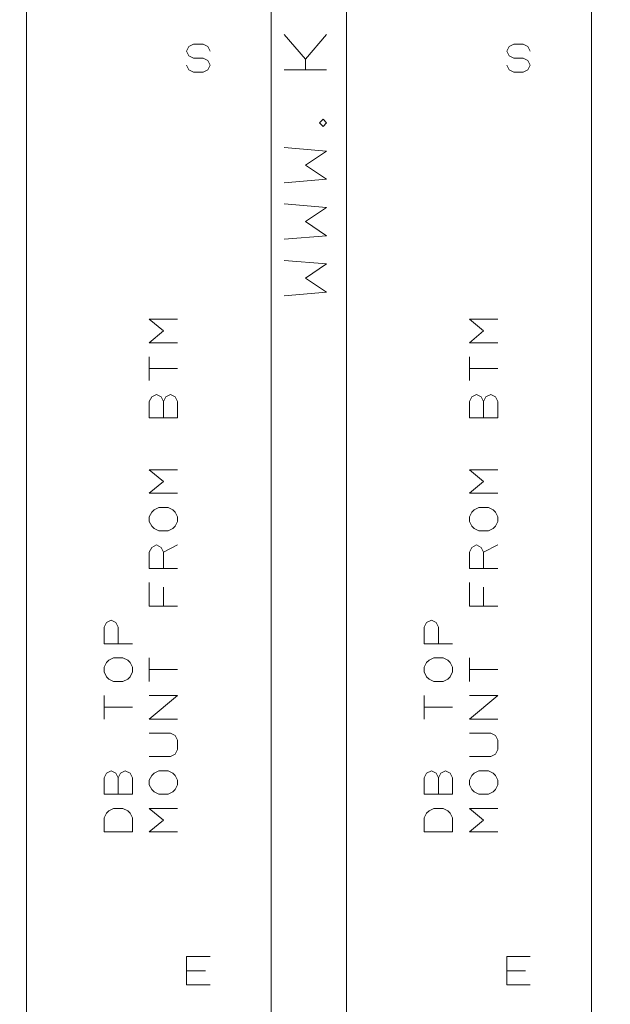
# Model space of a CAD drawing. Header units: millimetres. Extents: x -128 to 128, y -97 to 97.
# Tile 18 of 27: x 0 to 31, y -36 to 17. Entities that reach past the tile are written whole.
import ezdxf

# ---------------------------------------------------------------- set-up
doc = ezdxf.new("R2010")
doc.units = ezdxf.units.MM
doc.header["$MEASUREMENT"] = 0
doc.layers.add('Ebene 1', color=7, linetype='Continuous')

msp = doc.modelspace()

# ---------------------------------------------------------------- linework, layer by layer
at = {"layer": 'Ebene 1', "lineweight": 20}
for points, knots in [([(-102.7063, -46.9188), (-102.7063, -46.9188), (116.0512, -46.9188), (116.0512, -46.9188), (116.0512, -46.9188), (116.0512, -46.9188), (116.0512, 82.5514), (116.0512, 82.5514), (116.0512, 82.5514), (116.0512, 82.5514), (-102.7063, 82.5514), (-102.7063, 82.5514), (-102.7063, 82.5514), (-102.7063, 82.5514), (-102.7063, -46.9188), (-102.7063, -46.9188)], [0, 0, 0, 0, 0.2, 0.2, 0.2, 0.2, 0.4, 0.4, 0.4, 0.4, 0.6, 0.6, 0.6, 0.6, 1, 1, 1, 1]), ([(0.1386, -46.9188), (0.1386, -46.9188), (13.1385, -46.9188), (13.1385, -46.9188), (13.1385, -46.9188), (13.1385, -46.9188), (13.1385, 28.0814), (13.1385, 28.0814), (13.1385, 28.0814), (13.1385, 28.0814), (0.1386, 28.0814), (0.1386, 28.0814), (0.1386, 28.0814), (0.1386, 28.0814), (0.1386, -46.9188), (0.1386, -46.9188)], [0, 0, 0, 0, 0.2, 0.2, 0.2, 0.2, 0.4, 0.4, 0.4, 0.4, 0.6, 0.6, 0.6, 0.6, 1, 1, 1, 1]), ([(17.1387, -46.9188), (17.1387, -46.9188), (30.1385, -46.9188), (30.1385, -46.9188), (30.1385, -46.9188), (30.1385, -46.9188), (30.1385, 28.0814), (30.1385, 28.0814), (30.1385, 28.0814), (30.1385, 28.0814), (17.1387, 28.0814), (17.1387, 28.0814), (17.1387, 28.0814), (17.1387, 28.0814), (17.1387, -46.9188), (17.1387, -46.9188)], [0, 0, 0, 0, 0.2, 0.2, 0.2, 0.2, 0.4, 0.4, 0.4, 0.4, 0.6, 0.6, 0.6, 0.6, 1, 1, 1, 1]), ([(14.9511, 14.0815), (14.9511, 14.0815), (14.9511, 14.6438), (14.9511, 14.6438), (14.9511, 14.6438), (14.9511, 14.6438), (13.8261, 15.9565), (13.8261, 15.9565)], [0, 0, 0, 0, 0.3333333, 0.3333333, 0.3333333, 0.3333333, 1, 1, 1, 1]), ([(8.6385, 14.3312), (8.6385, 14.3312), (8.7637, 14.0815), (8.7637, 14.0815), (8.7637, 14.0815), (8.7637, 14.0815), (9.0135, 13.9562), (9.0135, 13.9562), (9.0135, 13.9562), (9.0135, 13.9562), (9.5137, 13.9562), (9.5137, 13.9562), (9.5137, 13.9562), (9.5137, 13.9562), (9.7635, 14.0815), (9.7635, 14.0815), (9.7635, 14.0815), (9.7635, 14.0815), (9.8887, 14.3312), (9.8887, 14.3312), (9.8887, 14.3312), (9.8887, 14.3312), (9.7635, 14.5813), (9.7635, 14.5813), (9.7635, 14.5813), (9.7635, 14.5813), (9.5137, 14.7062), (9.5137, 14.7062), (9.5137, 14.7062), (9.5137, 14.7062), (9.0135, 14.7062), (9.0135, 14.7062), (9.0135, 14.7062), (9.0135, 14.7062), (8.7637, 14.8315), (8.7637, 14.8315), (8.7637, 14.8315), (8.7637, 14.8315), (8.6385, 15.0812), (8.6385, 15.0812), (8.6385, 15.0812), (8.6385, 15.0812), (8.7637, 15.3314), (8.7637, 15.3314), (8.7637, 15.3314), (8.7637, 15.3314), (9.0135, 15.4562), (9.0135, 15.4562), (9.0135, 15.4562), (9.0135, 15.4562), (9.5137, 15.4562), (9.5137, 15.4562), (9.5137, 15.4562), (9.5137, 15.4562), (9.7635, 15.3314), (9.7635, 15.3314), (9.7635, 15.3314), (9.7635, 15.3314), (9.8887, 15.0812), (9.8887, 15.0812)], [0, 0, 0, 0, 0.0625, 0.0625, 0.0625, 0.0625, 0.125, 0.125, 0.125, 0.125, 0.1875, 0.1875, 0.1875, 0.1875, 0.25, 0.25, 0.25, 0.25, 0.3125, 0.3125, 0.3125, 0.3125, 0.375, 0.375, 0.375, 0.375, 0.4375, 0.4375, 0.4375, 0.4375, 0.5, 0.5, 0.5, 0.5, 0.5625, 0.5625, 0.5625, 0.5625, 0.625, 0.625, 0.625, 0.625, 0.6875, 0.6875, 0.6875, 0.6875, 0.75, 0.75, 0.75, 0.75, 0.8125, 0.8125, 0.8125, 0.8125, 0.875, 0.875, 0.875, 0.875, 1, 1, 1, 1]), ([(25.6385, 14.3312), (25.6385, 14.3312), (25.7637, 14.0815), (25.7637, 14.0815), (25.7637, 14.0815), (25.7637, 14.0815), (26.0135, 13.9562), (26.0135, 13.9562), (26.0135, 13.9562), (26.0135, 13.9562), (26.5137, 13.9562), (26.5137, 13.9562), (26.5137, 13.9562), (26.5137, 13.9562), (26.7635, 14.0815), (26.7635, 14.0815), (26.7635, 14.0815), (26.7635, 14.0815), (26.8887, 14.3312), (26.8887, 14.3312), (26.8887, 14.3312), (26.8887, 14.3312), (26.7635, 14.5813), (26.7635, 14.5813), (26.7635, 14.5813), (26.7635, 14.5813), (26.5137, 14.7062), (26.5137, 14.7062), (26.5137, 14.7062), (26.5137, 14.7062), (26.0135, 14.7062), (26.0135, 14.7062), (26.0135, 14.7062), (26.0135, 14.7062), (25.7637, 14.8315), (25.7637, 14.8315), (25.7637, 14.8315), (25.7637, 14.8315), (25.6385, 15.0812), (25.6385, 15.0812), (25.6385, 15.0812), (25.6385, 15.0812), (25.7637, 15.3314), (25.7637, 15.3314), (25.7637, 15.3314), (25.7637, 15.3314), (26.0135, 15.4562), (26.0135, 15.4562), (26.0135, 15.4562), (26.0135, 15.4562), (26.5137, 15.4562), (26.5137, 15.4562), (26.5137, 15.4562), (26.5137, 15.4562), (26.7635, 15.3314), (26.7635, 15.3314), (26.7635, 15.3314), (26.7635, 15.3314), (26.8887, 15.0812), (26.8887, 15.0812)], [0, 0, 0, 0, 0.0625, 0.0625, 0.0625, 0.0625, 0.125, 0.125, 0.125, 0.125, 0.1875, 0.1875, 0.1875, 0.1875, 0.25, 0.25, 0.25, 0.25, 0.3125, 0.3125, 0.3125, 0.3125, 0.375, 0.375, 0.375, 0.375, 0.4375, 0.4375, 0.4375, 0.4375, 0.5, 0.5, 0.5, 0.5, 0.5625, 0.5625, 0.5625, 0.5625, 0.625, 0.625, 0.625, 0.625, 0.6875, 0.6875, 0.6875, 0.6875, 0.75, 0.75, 0.75, 0.75, 0.8125, 0.8125, 0.8125, 0.8125, 0.875, 0.875, 0.875, 0.875, 1, 1, 1, 1]), ([(16.0761, 11.2688), (16.0761, 11.2688), (15.8888, 11.4564), (15.8888, 11.4564), (15.8888, 11.4564), (15.8888, 11.4564), (15.7011, 11.2688), (15.7011, 11.2688), (15.7011, 11.2688), (15.7011, 11.2688), (15.8888, 11.0814), (15.8888, 11.0814), (15.8888, 11.0814), (15.8888, 11.0814), (16.0761, 11.2688), (16.0761, 11.2688)], [0, 0, 0, 0, 0.2, 0.2, 0.2, 0.2, 0.4, 0.4, 0.4, 0.4, 0.6, 0.6, 0.6, 0.6, 1, 1, 1, 1]), ([(13.8261, 8.0814), (13.8261, 8.0814), (16.0761, 8.2687), (16.0761, 8.2687), (16.0761, 8.2687), (16.0761, 8.2687), (14.9511, 9.0187), (14.9511, 9.0187), (14.9511, 9.0187), (14.9511, 9.0187), (16.0761, 9.7688), (16.0761, 9.7688), (16.0761, 9.7688), (16.0761, 9.7688), (13.8261, 9.9564), (13.8261, 9.9564)], [0, 0, 0, 0, 0.2, 0.2, 0.2, 0.2, 0.4, 0.4, 0.4, 0.4, 0.6, 0.6, 0.6, 0.6, 1, 1, 1, 1]), ([(13.8261, 5.0814), (13.8261, 5.0814), (16.0761, 5.2687), (16.0761, 5.2687), (16.0761, 5.2687), (16.0761, 5.2687), (14.9511, 6.0187), (14.9511, 6.0187), (14.9511, 6.0187), (14.9511, 6.0187), (16.0761, 6.7687), (16.0761, 6.7687), (16.0761, 6.7687), (16.0761, 6.7687), (13.8261, 6.9564), (13.8261, 6.9564)], [0, 0, 0, 0, 0.2, 0.2, 0.2, 0.2, 0.4, 0.4, 0.4, 0.4, 0.6, 0.6, 0.6, 0.6, 1, 1, 1, 1]), ([(13.8261, 2.0814), (13.8261, 2.0814), (16.0761, 2.2687), (16.0761, 2.2687), (16.0761, 2.2687), (16.0761, 2.2687), (14.9511, 3.0187), (14.9511, 3.0187), (14.9511, 3.0187), (14.9511, 3.0187), (16.0761, 3.7687), (16.0761, 3.7687), (16.0761, 3.7687), (16.0761, 3.7687), (13.8261, 3.9564), (13.8261, 3.9564)], [0, 0, 0, 0, 0.2, 0.2, 0.2, 0.2, 0.4, 0.4, 0.4, 0.4, 0.6, 0.6, 0.6, 0.6, 1, 1, 1, 1]), ([(8.1636, -0.4188), (8.1636, -0.4188), (6.6636, -0.4188), (6.6636, -0.4188), (6.6636, -0.4188), (6.6636, -0.4188), (7.4136, 0.2064), (7.4136, 0.2064), (7.4136, 0.2064), (7.4136, 0.2064), (6.6636, 0.8315), (6.6636, 0.8315), (6.6636, 0.8315), (6.6636, 0.8315), (8.1636, 0.8315), (8.1636, 0.8315)], [0, 0, 0, 0, 0.2, 0.2, 0.2, 0.2, 0.4, 0.4, 0.4, 0.4, 0.6, 0.6, 0.6, 0.6, 1, 1, 1, 1]), ([(25.1636, -0.4188), (25.1636, -0.4188), (23.6636, -0.4188), (23.6636, -0.4188), (23.6636, -0.4188), (23.6636, -0.4188), (24.4136, 0.2064), (24.4136, 0.2064), (24.4136, 0.2064), (24.4136, 0.2064), (23.6636, 0.8315), (23.6636, 0.8315), (23.6636, 0.8315), (23.6636, 0.8315), (25.1636, 0.8315), (25.1636, 0.8315)], [0, 0, 0, 0, 0.2, 0.2, 0.2, 0.2, 0.4, 0.4, 0.4, 0.4, 0.6, 0.6, 0.6, 0.6, 1, 1, 1, 1]), ([(7.4136, -3.5437), (7.4136, -3.5437), (7.5385, -3.2936), (7.5385, -3.2936), (7.5385, -3.2936), (7.5385, -3.2936), (7.7886, -3.1687), (7.7886, -3.1687), (7.7886, -3.1687), (7.7886, -3.1687), (8.0388, -3.2936), (8.0388, -3.2936), (8.0388, -3.2936), (8.0388, -3.2936), (8.1636, -3.5437), (8.1636, -3.5437), (8.1636, -3.5437), (8.1636, -3.5437), (8.1636, -4.4186), (8.1636, -4.4186), (8.1636, -4.4186), (8.1636, -4.4186), (6.6636, -4.4186), (6.6636, -4.4186), (6.6636, -4.4186), (6.6636, -4.4186), (6.6636, -3.5437), (6.6636, -3.5437), (6.6636, -3.5437), (6.6636, -3.5437), (6.7885, -3.2936), (6.7885, -3.2936), (6.7885, -3.2936), (6.7885, -3.2936), (7.0386, -3.1687), (7.0386, -3.1687), (7.0386, -3.1687), (7.0386, -3.1687), (7.2887, -3.2936), (7.2887, -3.2936), (7.2887, -3.2936), (7.2887, -3.2936), (7.4136, -3.5437), (7.4136, -3.5437), (7.4136, -3.5437), (7.4136, -3.5437), (7.4136, -4.4186), (7.4136, -4.4186)], [0, 0, 0, 0, 0.0769231, 0.0769231, 0.0769231, 0.0769231, 0.1538462, 0.1538462, 0.1538462, 0.1538462, 0.2307692, 0.2307692, 0.2307692, 0.2307692, 0.3076923, 0.3076923, 0.3076923, 0.3076923, 0.3846154, 0.3846154, 0.3846154, 0.3846154, 0.4615385, 0.4615385, 0.4615385, 0.4615385, 0.5384615, 0.5384615, 0.5384615, 0.5384615, 0.6153846, 0.6153846, 0.6153846, 0.6153846, 0.6923077, 0.6923077, 0.6923077, 0.6923077, 0.7692308, 0.7692308, 0.7692308, 0.7692308, 0.8461538, 0.8461538, 0.8461538, 0.8461538, 1, 1, 1, 1]), ([(24.4136, -3.5437), (24.4136, -3.5437), (24.5385, -3.2936), (24.5385, -3.2936), (24.5385, -3.2936), (24.5385, -3.2936), (24.7886, -3.1687), (24.7886, -3.1687), (24.7886, -3.1687), (24.7886, -3.1687), (25.0388, -3.2936), (25.0388, -3.2936), (25.0388, -3.2936), (25.0388, -3.2936), (25.1636, -3.5437), (25.1636, -3.5437), (25.1636, -3.5437), (25.1636, -3.5437), (25.1636, -4.4186), (25.1636, -4.4186), (25.1636, -4.4186), (25.1636, -4.4186), (23.6636, -4.4186), (23.6636, -4.4186), (23.6636, -4.4186), (23.6636, -4.4186), (23.6636, -3.5437), (23.6636, -3.5437), (23.6636, -3.5437), (23.6636, -3.5437), (23.7885, -3.2936), (23.7885, -3.2936), (23.7885, -3.2936), (23.7885, -3.2936), (24.0386, -3.1687), (24.0386, -3.1687), (24.0386, -3.1687), (24.0386, -3.1687), (24.2888, -3.2936), (24.2888, -3.2936), (24.2888, -3.2936), (24.2888, -3.2936), (24.4136, -3.5437), (24.4136, -3.5437), (24.4136, -3.5437), (24.4136, -3.5437), (24.4136, -4.4186), (24.4136, -4.4186)], [0, 0, 0, 0, 0.0769231, 0.0769231, 0.0769231, 0.0769231, 0.1538462, 0.1538462, 0.1538462, 0.1538462, 0.2307692, 0.2307692, 0.2307692, 0.2307692, 0.3076923, 0.3076923, 0.3076923, 0.3076923, 0.3846154, 0.3846154, 0.3846154, 0.3846154, 0.4615385, 0.4615385, 0.4615385, 0.4615385, 0.5384615, 0.5384615, 0.5384615, 0.5384615, 0.6153846, 0.6153846, 0.6153846, 0.6153846, 0.6923077, 0.6923077, 0.6923077, 0.6923077, 0.7692308, 0.7692308, 0.7692308, 0.7692308, 0.8461538, 0.8461538, 0.8461538, 0.8461538, 1, 1, 1, 1]), ([(8.1636, -8.4187), (8.1636, -8.4187), (6.6636, -8.4187), (6.6636, -8.4187), (6.6636, -8.4187), (6.6636, -8.4187), (7.4136, -7.7936), (7.4136, -7.7936), (7.4136, -7.7936), (7.4136, -7.7936), (6.6636, -7.1688), (6.6636, -7.1688), (6.6636, -7.1688), (6.6636, -7.1688), (8.1636, -7.1688), (8.1636, -7.1688)], [0, 0, 0, 0, 0.2, 0.2, 0.2, 0.2, 0.4, 0.4, 0.4, 0.4, 0.6, 0.6, 0.6, 0.6, 1, 1, 1, 1]), ([(25.1636, -8.4187), (25.1636, -8.4187), (23.6636, -8.4187), (23.6636, -8.4187), (23.6636, -8.4187), (23.6636, -8.4187), (24.4136, -7.7936), (24.4136, -7.7936), (24.4136, -7.7936), (24.4136, -7.7936), (23.6636, -7.1688), (23.6636, -7.1688), (23.6636, -7.1688), (23.6636, -7.1688), (25.1636, -7.1688), (25.1636, -7.1688)], [0, 0, 0, 0, 0.2, 0.2, 0.2, 0.2, 0.4, 0.4, 0.4, 0.4, 0.6, 0.6, 0.6, 0.6, 1, 1, 1, 1]), ([(7.6638, -10.4186), (7.6638, -10.4186), (7.1635, -10.4186), (7.1635, -10.4186), (7.1635, -10.4186), (7.1635, -10.4186), (6.9137, -10.2937), (6.9137, -10.2937), (6.9137, -10.2937), (6.9137, -10.2937), (6.7885, -10.1685), (6.7885, -10.1685), (6.7885, -10.1685), (6.7885, -10.1685), (6.6636, -9.9187), (6.6636, -9.9187), (6.6636, -9.9187), (6.6636, -9.9187), (6.6636, -9.6686), (6.6636, -9.6686), (6.6636, -9.6686), (6.6636, -9.6686), (6.7885, -9.4185), (6.7885, -9.4185), (6.7885, -9.4185), (6.7885, -9.4185), (6.9137, -9.2936), (6.9137, -9.2936), (6.9137, -9.2936), (6.9137, -9.2936), (7.1635, -9.1687), (7.1635, -9.1687), (7.1635, -9.1687), (7.1635, -9.1687), (7.6638, -9.1687), (7.6638, -9.1687), (7.6638, -9.1687), (7.6638, -9.1687), (7.9135, -9.2936), (7.9135, -9.2936), (7.9135, -9.2936), (7.9135, -9.2936), (8.0388, -9.4185), (8.0388, -9.4185), (8.0388, -9.4185), (8.0388, -9.4185), (8.1636, -9.6686), (8.1636, -9.6686), (8.1636, -9.6686), (8.1636, -9.6686), (8.1636, -9.9187), (8.1636, -9.9187), (8.1636, -9.9187), (8.1636, -9.9187), (8.0388, -10.1685), (8.0388, -10.1685), (8.0388, -10.1685), (8.0388, -10.1685), (7.9135, -10.2937), (7.9135, -10.2937), (7.9135, -10.2937), (7.9135, -10.2937), (7.6638, -10.4186), (7.6638, -10.4186)], [0, 0, 0, 0, 0.0588235, 0.0588235, 0.0588235, 0.0588235, 0.1176471, 0.1176471, 0.1176471, 0.1176471, 0.1764706, 0.1764706, 0.1764706, 0.1764706, 0.2352941, 0.2352941, 0.2352941, 0.2352941, 0.2941176, 0.2941176, 0.2941176, 0.2941176, 0.3529412, 0.3529412, 0.3529412, 0.3529412, 0.4117647, 0.4117647, 0.4117647, 0.4117647, 0.4705882, 0.4705882, 0.4705882, 0.4705882, 0.5294118, 0.5294118, 0.5294118, 0.5294118, 0.5882353, 0.5882353, 0.5882353, 0.5882353, 0.6470588, 0.6470588, 0.6470588, 0.6470588, 0.7058824, 0.7058824, 0.7058824, 0.7058824, 0.7647059, 0.7647059, 0.7647059, 0.7647059, 0.8235294, 0.8235294, 0.8235294, 0.8235294, 0.8823529, 0.8823529, 0.8823529, 0.8823529, 1, 1, 1, 1]), ([(24.6638, -10.4186), (24.6638, -10.4186), (24.1635, -10.4186), (24.1635, -10.4186), (24.1635, -10.4186), (24.1635, -10.4186), (23.9138, -10.2937), (23.9138, -10.2937), (23.9138, -10.2937), (23.9138, -10.2937), (23.7885, -10.1685), (23.7885, -10.1685), (23.7885, -10.1685), (23.7885, -10.1685), (23.6636, -9.9187), (23.6636, -9.9187), (23.6636, -9.9187), (23.6636, -9.9187), (23.6636, -9.6686), (23.6636, -9.6686), (23.6636, -9.6686), (23.6636, -9.6686), (23.7885, -9.4185), (23.7885, -9.4185), (23.7885, -9.4185), (23.7885, -9.4185), (23.9138, -9.2936), (23.9138, -9.2936), (23.9138, -9.2936), (23.9138, -9.2936), (24.1635, -9.1687), (24.1635, -9.1687), (24.1635, -9.1687), (24.1635, -9.1687), (24.6638, -9.1687), (24.6638, -9.1687), (24.6638, -9.1687), (24.6638, -9.1687), (24.9135, -9.2936), (24.9135, -9.2936), (24.9135, -9.2936), (24.9135, -9.2936), (25.0388, -9.4185), (25.0388, -9.4185), (25.0388, -9.4185), (25.0388, -9.4185), (25.1636, -9.6686), (25.1636, -9.6686), (25.1636, -9.6686), (25.1636, -9.6686), (25.1636, -9.9187), (25.1636, -9.9187), (25.1636, -9.9187), (25.1636, -9.9187), (25.0388, -10.1685), (25.0388, -10.1685), (25.0388, -10.1685), (25.0388, -10.1685), (24.9135, -10.2937), (24.9135, -10.2937), (24.9135, -10.2937), (24.9135, -10.2937), (24.6638, -10.4186), (24.6638, -10.4186)], [0, 0, 0, 0, 0.0588235, 0.0588235, 0.0588235, 0.0588235, 0.1176471, 0.1176471, 0.1176471, 0.1176471, 0.1764706, 0.1764706, 0.1764706, 0.1764706, 0.2352941, 0.2352941, 0.2352941, 0.2352941, 0.2941176, 0.2941176, 0.2941176, 0.2941176, 0.3529412, 0.3529412, 0.3529412, 0.3529412, 0.4117647, 0.4117647, 0.4117647, 0.4117647, 0.4705882, 0.4705882, 0.4705882, 0.4705882, 0.5294118, 0.5294118, 0.5294118, 0.5294118, 0.5882353, 0.5882353, 0.5882353, 0.5882353, 0.6470588, 0.6470588, 0.6470588, 0.6470588, 0.7058824, 0.7058824, 0.7058824, 0.7058824, 0.7647059, 0.7647059, 0.7647059, 0.7647059, 0.8235294, 0.8235294, 0.8235294, 0.8235294, 0.8823529, 0.8823529, 0.8823529, 0.8823529, 1, 1, 1, 1]), ([(8.1636, -12.4185), (8.1636, -12.4185), (6.6636, -12.4185), (6.6636, -12.4185), (6.6636, -12.4185), (6.6636, -12.4185), (6.6636, -11.5436), (6.6636, -11.5436), (6.6636, -11.5436), (6.6636, -11.5436), (6.7885, -11.2935), (6.7885, -11.2935), (6.7885, -11.2935), (6.7885, -11.2935), (7.0386, -11.1686), (7.0386, -11.1686), (7.0386, -11.1686), (7.0386, -11.1686), (7.2887, -11.2935), (7.2887, -11.2935), (7.2887, -11.2935), (7.2887, -11.2935), (7.4136, -11.5436), (7.4136, -11.5436), (7.4136, -11.5436), (7.4136, -11.5436), (7.4136, -12.4185), (7.4136, -12.4185)], [0, 0, 0, 0, 0.125, 0.125, 0.125, 0.125, 0.25, 0.25, 0.25, 0.25, 0.375, 0.375, 0.375, 0.375, 0.5, 0.5, 0.5, 0.5, 0.625, 0.625, 0.625, 0.625, 0.75, 0.75, 0.75, 0.75, 1, 1, 1, 1]), ([(25.1636, -12.4185), (25.1636, -12.4185), (23.6636, -12.4185), (23.6636, -12.4185), (23.6636, -12.4185), (23.6636, -12.4185), (23.6636, -11.5436), (23.6636, -11.5436), (23.6636, -11.5436), (23.6636, -11.5436), (23.7885, -11.2935), (23.7885, -11.2935), (23.7885, -11.2935), (23.7885, -11.2935), (24.0386, -11.1686), (24.0386, -11.1686), (24.0386, -11.1686), (24.0386, -11.1686), (24.2888, -11.2935), (24.2888, -11.2935), (24.2888, -11.2935), (24.2888, -11.2935), (24.4136, -11.5436), (24.4136, -11.5436), (24.4136, -11.5436), (24.4136, -11.5436), (24.4136, -12.4185), (24.4136, -12.4185)], [0, 0, 0, 0, 0.125, 0.125, 0.125, 0.125, 0.25, 0.25, 0.25, 0.25, 0.375, 0.375, 0.375, 0.375, 0.5, 0.5, 0.5, 0.5, 0.625, 0.625, 0.625, 0.625, 0.75, 0.75, 0.75, 0.75, 1, 1, 1, 1]), ([(8.1636, -14.4188), (8.1636, -14.4188), (6.6636, -14.4188), (6.6636, -14.4188), (6.6636, -14.4188), (6.6636, -14.4188), (6.6636, -13.1685), (6.6636, -13.1685)], [0, 0, 0, 0, 0.3333333, 0.3333333, 0.3333333, 0.3333333, 1, 1, 1, 1]), ([(25.1636, -14.4188), (25.1636, -14.4188), (23.6636, -14.4188), (23.6636, -14.4188), (23.6636, -14.4188), (23.6636, -14.4188), (23.6636, -13.1685), (23.6636, -13.1685)], [0, 0, 0, 0, 0.3333333, 0.3333333, 0.3333333, 0.3333333, 1, 1, 1, 1]), ([(5.7637, -16.4186), (5.7637, -16.4186), (4.2637, -16.4186), (4.2637, -16.4186), (4.2637, -16.4186), (4.2637, -16.4186), (4.2637, -15.5438), (4.2637, -15.5438), (4.2637, -15.5438), (4.2637, -15.5438), (4.3886, -15.2936), (4.3886, -15.2936), (4.3886, -15.2936), (4.3886, -15.2936), (4.6387, -15.1688), (4.6387, -15.1688), (4.6387, -15.1688), (4.6387, -15.1688), (4.8888, -15.2936), (4.8888, -15.2936), (4.8888, -15.2936), (4.8888, -15.2936), (5.0137, -15.5438), (5.0137, -15.5438), (5.0137, -15.5438), (5.0137, -15.5438), (5.0137, -16.4186), (5.0137, -16.4186)], [0, 0, 0, 0, 0.125, 0.125, 0.125, 0.125, 0.25, 0.25, 0.25, 0.25, 0.375, 0.375, 0.375, 0.375, 0.5, 0.5, 0.5, 0.5, 0.625, 0.625, 0.625, 0.625, 0.75, 0.75, 0.75, 0.75, 1, 1, 1, 1]), ([(22.7637, -16.4186), (22.7637, -16.4186), (21.2637, -16.4186), (21.2637, -16.4186), (21.2637, -16.4186), (21.2637, -16.4186), (21.2637, -15.5438), (21.2637, -15.5438), (21.2637, -15.5438), (21.2637, -15.5438), (21.3886, -15.2936), (21.3886, -15.2936), (21.3886, -15.2936), (21.3886, -15.2936), (21.6387, -15.1688), (21.6387, -15.1688), (21.6387, -15.1688), (21.6387, -15.1688), (21.8888, -15.2936), (21.8888, -15.2936), (21.8888, -15.2936), (21.8888, -15.2936), (22.0137, -15.5438), (22.0137, -15.5438), (22.0137, -15.5438), (22.0137, -15.5438), (22.0137, -16.4186), (22.0137, -16.4186)], [0, 0, 0, 0, 0.125, 0.125, 0.125, 0.125, 0.25, 0.25, 0.25, 0.25, 0.375, 0.375, 0.375, 0.375, 0.5, 0.5, 0.5, 0.5, 0.625, 0.625, 0.625, 0.625, 0.75, 0.75, 0.75, 0.75, 1, 1, 1, 1]), ([(5.2638, -18.4185), (5.2638, -18.4185), (4.7636, -18.4185), (4.7636, -18.4185), (4.7636, -18.4185), (4.7636, -18.4185), (4.5138, -18.2937), (4.5138, -18.2937), (4.5138, -18.2937), (4.5138, -18.2937), (4.3886, -18.1688), (4.3886, -18.1688), (4.3886, -18.1688), (4.3886, -18.1688), (4.2637, -17.9187), (4.2637, -17.9187), (4.2637, -17.9187), (4.2637, -17.9187), (4.2637, -17.6685), (4.2637, -17.6685), (4.2637, -17.6685), (4.2637, -17.6685), (4.3886, -17.4188), (4.3886, -17.4188), (4.3886, -17.4188), (4.3886, -17.4188), (4.5138, -17.2935), (4.5138, -17.2935), (4.5138, -17.2935), (4.5138, -17.2935), (4.7636, -17.1687), (4.7636, -17.1687), (4.7636, -17.1687), (4.7636, -17.1687), (5.2638, -17.1687), (5.2638, -17.1687), (5.2638, -17.1687), (5.2638, -17.1687), (5.5136, -17.2935), (5.5136, -17.2935), (5.5136, -17.2935), (5.5136, -17.2935), (5.6388, -17.4188), (5.6388, -17.4188), (5.6388, -17.4188), (5.6388, -17.4188), (5.7637, -17.6685), (5.7637, -17.6685), (5.7637, -17.6685), (5.7637, -17.6685), (5.7637, -17.9187), (5.7637, -17.9187), (5.7637, -17.9187), (5.7637, -17.9187), (5.6388, -18.1688), (5.6388, -18.1688), (5.6388, -18.1688), (5.6388, -18.1688), (5.5136, -18.2937), (5.5136, -18.2937), (5.5136, -18.2937), (5.5136, -18.2937), (5.2638, -18.4185), (5.2638, -18.4185)], [0, 0, 0, 0, 0.0588235, 0.0588235, 0.0588235, 0.0588235, 0.1176471, 0.1176471, 0.1176471, 0.1176471, 0.1764706, 0.1764706, 0.1764706, 0.1764706, 0.2352941, 0.2352941, 0.2352941, 0.2352941, 0.2941176, 0.2941176, 0.2941176, 0.2941176, 0.3529412, 0.3529412, 0.3529412, 0.3529412, 0.4117647, 0.4117647, 0.4117647, 0.4117647, 0.4705882, 0.4705882, 0.4705882, 0.4705882, 0.5294118, 0.5294118, 0.5294118, 0.5294118, 0.5882353, 0.5882353, 0.5882353, 0.5882353, 0.6470588, 0.6470588, 0.6470588, 0.6470588, 0.7058824, 0.7058824, 0.7058824, 0.7058824, 0.7647059, 0.7647059, 0.7647059, 0.7647059, 0.8235294, 0.8235294, 0.8235294, 0.8235294, 0.8823529, 0.8823529, 0.8823529, 0.8823529, 1, 1, 1, 1]), ([(22.2638, -18.4185), (22.2638, -18.4185), (21.7636, -18.4185), (21.7636, -18.4185), (21.7636, -18.4185), (21.7636, -18.4185), (21.5138, -18.2937), (21.5138, -18.2937), (21.5138, -18.2937), (21.5138, -18.2937), (21.3886, -18.1688), (21.3886, -18.1688), (21.3886, -18.1688), (21.3886, -18.1688), (21.2637, -17.9187), (21.2637, -17.9187), (21.2637, -17.9187), (21.2637, -17.9187), (21.2637, -17.6685), (21.2637, -17.6685), (21.2637, -17.6685), (21.2637, -17.6685), (21.3886, -17.4188), (21.3886, -17.4188), (21.3886, -17.4188), (21.3886, -17.4188), (21.5138, -17.2935), (21.5138, -17.2935), (21.5138, -17.2935), (21.5138, -17.2935), (21.7636, -17.1687), (21.7636, -17.1687), (21.7636, -17.1687), (21.7636, -17.1687), (22.2638, -17.1687), (22.2638, -17.1687), (22.2638, -17.1687), (22.2638, -17.1687), (22.5136, -17.2935), (22.5136, -17.2935), (22.5136, -17.2935), (22.5136, -17.2935), (22.6388, -17.4188), (22.6388, -17.4188), (22.6388, -17.4188), (22.6388, -17.4188), (22.7637, -17.6685), (22.7637, -17.6685), (22.7637, -17.6685), (22.7637, -17.6685), (22.7637, -17.9187), (22.7637, -17.9187), (22.7637, -17.9187), (22.7637, -17.9187), (22.6388, -18.1688), (22.6388, -18.1688), (22.6388, -18.1688), (22.6388, -18.1688), (22.5136, -18.2937), (22.5136, -18.2937), (22.5136, -18.2937), (22.5136, -18.2937), (22.2638, -18.4185), (22.2638, -18.4185)], [0, 0, 0, 0, 0.0588235, 0.0588235, 0.0588235, 0.0588235, 0.1176471, 0.1176471, 0.1176471, 0.1176471, 0.1764706, 0.1764706, 0.1764706, 0.1764706, 0.2352941, 0.2352941, 0.2352941, 0.2352941, 0.2941176, 0.2941176, 0.2941176, 0.2941176, 0.3529412, 0.3529412, 0.3529412, 0.3529412, 0.4117647, 0.4117647, 0.4117647, 0.4117647, 0.4705882, 0.4705882, 0.4705882, 0.4705882, 0.5294118, 0.5294118, 0.5294118, 0.5294118, 0.5882353, 0.5882353, 0.5882353, 0.5882353, 0.6470588, 0.6470588, 0.6470588, 0.6470588, 0.7058824, 0.7058824, 0.7058824, 0.7058824, 0.7647059, 0.7647059, 0.7647059, 0.7647059, 0.8235294, 0.8235294, 0.8235294, 0.8235294, 0.8823529, 0.8823529, 0.8823529, 0.8823529, 1, 1, 1, 1]), ([(8.1636, -20.4188), (8.1636, -20.4188), (6.6636, -20.4188), (6.6636, -20.4188), (6.6636, -20.4188), (6.6636, -20.4188), (8.1636, -19.1686), (8.1636, -19.1686), (8.1636, -19.1686), (8.1636, -19.1686), (6.6636, -19.1686), (6.6636, -19.1686)], [0, 0, 0, 0, 0.25, 0.25, 0.25, 0.25, 0.5, 0.5, 0.5, 0.5, 1, 1, 1, 1]), ([(25.1636, -20.4188), (25.1636, -20.4188), (23.6636, -20.4188), (23.6636, -20.4188), (23.6636, -20.4188), (23.6636, -20.4188), (25.1636, -19.1686), (25.1636, -19.1686), (25.1636, -19.1686), (25.1636, -19.1686), (23.6636, -19.1686), (23.6636, -19.1686)], [0, 0, 0, 0, 0.25, 0.25, 0.25, 0.25, 0.5, 0.5, 0.5, 0.5, 1, 1, 1, 1]), ([(6.6636, -22.4187), (6.6636, -22.4187), (7.7886, -22.4187), (7.7886, -22.4187), (7.7886, -22.4187), (7.7886, -22.4187), (8.0388, -22.2938), (8.0388, -22.2938), (8.0388, -22.2938), (8.0388, -22.2938), (8.1636, -22.0437), (8.1636, -22.0437), (8.1636, -22.0437), (8.1636, -22.0437), (8.1636, -21.5438), (8.1636, -21.5438), (8.1636, -21.5438), (8.1636, -21.5438), (8.0388, -21.2937), (8.0388, -21.2937), (8.0388, -21.2937), (8.0388, -21.2937), (7.7886, -21.1688), (7.7886, -21.1688), (7.7886, -21.1688), (7.7886, -21.1688), (6.6636, -21.1688), (6.6636, -21.1688)], [0, 0, 0, 0, 0.125, 0.125, 0.125, 0.125, 0.25, 0.25, 0.25, 0.25, 0.375, 0.375, 0.375, 0.375, 0.5, 0.5, 0.5, 0.5, 0.625, 0.625, 0.625, 0.625, 0.75, 0.75, 0.75, 0.75, 1, 1, 1, 1]), ([(23.6636, -22.4187), (23.6636, -22.4187), (24.7886, -22.4187), (24.7886, -22.4187), (24.7886, -22.4187), (24.7886, -22.4187), (25.0388, -22.2938), (25.0388, -22.2938), (25.0388, -22.2938), (25.0388, -22.2938), (25.1636, -22.0437), (25.1636, -22.0437), (25.1636, -22.0437), (25.1636, -22.0437), (25.1636, -21.5438), (25.1636, -21.5438), (25.1636, -21.5438), (25.1636, -21.5438), (25.0388, -21.2937), (25.0388, -21.2937), (25.0388, -21.2937), (25.0388, -21.2937), (24.7886, -21.1688), (24.7886, -21.1688), (24.7886, -21.1688), (24.7886, -21.1688), (23.6636, -21.1688), (23.6636, -21.1688)], [0, 0, 0, 0, 0.125, 0.125, 0.125, 0.125, 0.25, 0.25, 0.25, 0.25, 0.375, 0.375, 0.375, 0.375, 0.5, 0.5, 0.5, 0.5, 0.625, 0.625, 0.625, 0.625, 0.75, 0.75, 0.75, 0.75, 1, 1, 1, 1]), ([(5.0137, -23.5437), (5.0137, -23.5437), (5.1386, -23.2936), (5.1386, -23.2936), (5.1386, -23.2936), (5.1386, -23.2936), (5.3887, -23.1687), (5.3887, -23.1687), (5.3887, -23.1687), (5.3887, -23.1687), (5.6388, -23.2936), (5.6388, -23.2936), (5.6388, -23.2936), (5.6388, -23.2936), (5.7637, -23.5437), (5.7637, -23.5437), (5.7637, -23.5437), (5.7637, -23.5437), (5.7637, -24.4186), (5.7637, -24.4186), (5.7637, -24.4186), (5.7637, -24.4186), (4.2637, -24.4186), (4.2637, -24.4186), (4.2637, -24.4186), (4.2637, -24.4186), (4.2637, -23.5437), (4.2637, -23.5437), (4.2637, -23.5437), (4.2637, -23.5437), (4.3886, -23.2936), (4.3886, -23.2936), (4.3886, -23.2936), (4.3886, -23.2936), (4.6387, -23.1687), (4.6387, -23.1687), (4.6387, -23.1687), (4.6387, -23.1687), (4.8888, -23.2936), (4.8888, -23.2936), (4.8888, -23.2936), (4.8888, -23.2936), (5.0137, -23.5437), (5.0137, -23.5437), (5.0137, -23.5437), (5.0137, -23.5437), (5.0137, -24.4186), (5.0137, -24.4186)], [0, 0, 0, 0, 0.0769231, 0.0769231, 0.0769231, 0.0769231, 0.1538462, 0.1538462, 0.1538462, 0.1538462, 0.2307692, 0.2307692, 0.2307692, 0.2307692, 0.3076923, 0.3076923, 0.3076923, 0.3076923, 0.3846154, 0.3846154, 0.3846154, 0.3846154, 0.4615385, 0.4615385, 0.4615385, 0.4615385, 0.5384615, 0.5384615, 0.5384615, 0.5384615, 0.6153846, 0.6153846, 0.6153846, 0.6153846, 0.6923077, 0.6923077, 0.6923077, 0.6923077, 0.7692308, 0.7692308, 0.7692308, 0.7692308, 0.8461538, 0.8461538, 0.8461538, 0.8461538, 1, 1, 1, 1]), ([(7.6638, -24.4186), (7.6638, -24.4186), (7.1635, -24.4186), (7.1635, -24.4186), (7.1635, -24.4186), (7.1635, -24.4186), (6.9137, -24.2937), (6.9137, -24.2937), (6.9137, -24.2937), (6.9137, -24.2937), (6.7885, -24.1688), (6.7885, -24.1688), (6.7885, -24.1688), (6.7885, -24.1688), (6.6636, -23.9187), (6.6636, -23.9187), (6.6636, -23.9187), (6.6636, -23.9187), (6.6636, -23.6686), (6.6636, -23.6686), (6.6636, -23.6686), (6.6636, -23.6686), (6.7885, -23.4188), (6.7885, -23.4188), (6.7885, -23.4188), (6.7885, -23.4188), (6.9137, -23.2936), (6.9137, -23.2936), (6.9137, -23.2936), (6.9137, -23.2936), (7.1635, -23.1687), (7.1635, -23.1687), (7.1635, -23.1687), (7.1635, -23.1687), (7.6638, -23.1687), (7.6638, -23.1687), (7.6638, -23.1687), (7.6638, -23.1687), (7.9135, -23.2936), (7.9135, -23.2936), (7.9135, -23.2936), (7.9135, -23.2936), (8.0388, -23.4188), (8.0388, -23.4188), (8.0388, -23.4188), (8.0388, -23.4188), (8.1636, -23.6686), (8.1636, -23.6686), (8.1636, -23.6686), (8.1636, -23.6686), (8.1636, -23.9187), (8.1636, -23.9187), (8.1636, -23.9187), (8.1636, -23.9187), (8.0388, -24.1688), (8.0388, -24.1688), (8.0388, -24.1688), (8.0388, -24.1688), (7.9135, -24.2937), (7.9135, -24.2937), (7.9135, -24.2937), (7.9135, -24.2937), (7.6638, -24.4186), (7.6638, -24.4186)], [0, 0, 0, 0, 0.0588235, 0.0588235, 0.0588235, 0.0588235, 0.1176471, 0.1176471, 0.1176471, 0.1176471, 0.1764706, 0.1764706, 0.1764706, 0.1764706, 0.2352941, 0.2352941, 0.2352941, 0.2352941, 0.2941176, 0.2941176, 0.2941176, 0.2941176, 0.3529412, 0.3529412, 0.3529412, 0.3529412, 0.4117647, 0.4117647, 0.4117647, 0.4117647, 0.4705882, 0.4705882, 0.4705882, 0.4705882, 0.5294118, 0.5294118, 0.5294118, 0.5294118, 0.5882353, 0.5882353, 0.5882353, 0.5882353, 0.6470588, 0.6470588, 0.6470588, 0.6470588, 0.7058824, 0.7058824, 0.7058824, 0.7058824, 0.7647059, 0.7647059, 0.7647059, 0.7647059, 0.8235294, 0.8235294, 0.8235294, 0.8235294, 0.8823529, 0.8823529, 0.8823529, 0.8823529, 1, 1, 1, 1]), ([(22.0137, -23.5437), (22.0137, -23.5437), (22.1386, -23.2936), (22.1386, -23.2936), (22.1386, -23.2936), (22.1386, -23.2936), (22.3887, -23.1687), (22.3887, -23.1687), (22.3887, -23.1687), (22.3887, -23.1687), (22.6388, -23.2936), (22.6388, -23.2936), (22.6388, -23.2936), (22.6388, -23.2936), (22.7637, -23.5437), (22.7637, -23.5437), (22.7637, -23.5437), (22.7637, -23.5437), (22.7637, -24.4186), (22.7637, -24.4186), (22.7637, -24.4186), (22.7637, -24.4186), (21.2637, -24.4186), (21.2637, -24.4186), (21.2637, -24.4186), (21.2637, -24.4186), (21.2637, -23.5437), (21.2637, -23.5437), (21.2637, -23.5437), (21.2637, -23.5437), (21.3886, -23.2936), (21.3886, -23.2936), (21.3886, -23.2936), (21.3886, -23.2936), (21.6387, -23.1687), (21.6387, -23.1687), (21.6387, -23.1687), (21.6387, -23.1687), (21.8888, -23.2936), (21.8888, -23.2936), (21.8888, -23.2936), (21.8888, -23.2936), (22.0137, -23.5437), (22.0137, -23.5437), (22.0137, -23.5437), (22.0137, -23.5437), (22.0137, -24.4186), (22.0137, -24.4186)], [0, 0, 0, 0, 0.0769231, 0.0769231, 0.0769231, 0.0769231, 0.1538462, 0.1538462, 0.1538462, 0.1538462, 0.2307692, 0.2307692, 0.2307692, 0.2307692, 0.3076923, 0.3076923, 0.3076923, 0.3076923, 0.3846154, 0.3846154, 0.3846154, 0.3846154, 0.4615385, 0.4615385, 0.4615385, 0.4615385, 0.5384615, 0.5384615, 0.5384615, 0.5384615, 0.6153846, 0.6153846, 0.6153846, 0.6153846, 0.6923077, 0.6923077, 0.6923077, 0.6923077, 0.7692308, 0.7692308, 0.7692308, 0.7692308, 0.8461538, 0.8461538, 0.8461538, 0.8461538, 1, 1, 1, 1]), ([(24.6638, -24.4186), (24.6638, -24.4186), (24.1635, -24.4186), (24.1635, -24.4186), (24.1635, -24.4186), (24.1635, -24.4186), (23.9138, -24.2937), (23.9138, -24.2937), (23.9138, -24.2937), (23.9138, -24.2937), (23.7885, -24.1688), (23.7885, -24.1688), (23.7885, -24.1688), (23.7885, -24.1688), (23.6636, -23.9187), (23.6636, -23.9187), (23.6636, -23.9187), (23.6636, -23.9187), (23.6636, -23.6686), (23.6636, -23.6686), (23.6636, -23.6686), (23.6636, -23.6686), (23.7885, -23.4188), (23.7885, -23.4188), (23.7885, -23.4188), (23.7885, -23.4188), (23.9138, -23.2936), (23.9138, -23.2936), (23.9138, -23.2936), (23.9138, -23.2936), (24.1635, -23.1687), (24.1635, -23.1687), (24.1635, -23.1687), (24.1635, -23.1687), (24.6638, -23.1687), (24.6638, -23.1687), (24.6638, -23.1687), (24.6638, -23.1687), (24.9135, -23.2936), (24.9135, -23.2936), (24.9135, -23.2936), (24.9135, -23.2936), (25.0388, -23.4188), (25.0388, -23.4188), (25.0388, -23.4188), (25.0388, -23.4188), (25.1636, -23.6686), (25.1636, -23.6686), (25.1636, -23.6686), (25.1636, -23.6686), (25.1636, -23.9187), (25.1636, -23.9187), (25.1636, -23.9187), (25.1636, -23.9187), (25.0388, -24.1688), (25.0388, -24.1688), (25.0388, -24.1688), (25.0388, -24.1688), (24.9135, -24.2937), (24.9135, -24.2937), (24.9135, -24.2937), (24.9135, -24.2937), (24.6638, -24.4186), (24.6638, -24.4186)], [0, 0, 0, 0, 0.0588235, 0.0588235, 0.0588235, 0.0588235, 0.1176471, 0.1176471, 0.1176471, 0.1176471, 0.1764706, 0.1764706, 0.1764706, 0.1764706, 0.2352941, 0.2352941, 0.2352941, 0.2352941, 0.2941176, 0.2941176, 0.2941176, 0.2941176, 0.3529412, 0.3529412, 0.3529412, 0.3529412, 0.4117647, 0.4117647, 0.4117647, 0.4117647, 0.4705882, 0.4705882, 0.4705882, 0.4705882, 0.5294118, 0.5294118, 0.5294118, 0.5294118, 0.5882353, 0.5882353, 0.5882353, 0.5882353, 0.6470588, 0.6470588, 0.6470588, 0.6470588, 0.7058824, 0.7058824, 0.7058824, 0.7058824, 0.7647059, 0.7647059, 0.7647059, 0.7647059, 0.8235294, 0.8235294, 0.8235294, 0.8235294, 0.8823529, 0.8823529, 0.8823529, 0.8823529, 1, 1, 1, 1]), ([(5.7637, -26.4185), (5.7637, -26.4185), (4.2637, -26.4185), (4.2637, -26.4185), (4.2637, -26.4185), (4.2637, -26.4185), (4.2637, -25.6685), (4.2637, -25.6685), (4.2637, -25.6685), (4.2637, -25.6685), (4.3886, -25.4187), (4.3886, -25.4187), (4.3886, -25.4187), (4.3886, -25.4187), (4.5138, -25.2935), (4.5138, -25.2935), (4.5138, -25.2935), (4.5138, -25.2935), (4.7636, -25.1686), (4.7636, -25.1686), (4.7636, -25.1686), (4.7636, -25.1686), (5.2638, -25.1686), (5.2638, -25.1686), (5.2638, -25.1686), (5.2638, -25.1686), (5.5136, -25.2935), (5.5136, -25.2935), (5.5136, -25.2935), (5.5136, -25.2935), (5.6388, -25.4187), (5.6388, -25.4187), (5.6388, -25.4187), (5.6388, -25.4187), (5.7637, -25.6685), (5.7637, -25.6685), (5.7637, -25.6685), (5.7637, -25.6685), (5.7637, -26.4185), (5.7637, -26.4185)], [0, 0, 0, 0, 0.0909091, 0.0909091, 0.0909091, 0.0909091, 0.1818182, 0.1818182, 0.1818182, 0.1818182, 0.2727273, 0.2727273, 0.2727273, 0.2727273, 0.3636364, 0.3636364, 0.3636364, 0.3636364, 0.4545455, 0.4545455, 0.4545455, 0.4545455, 0.5454545, 0.5454545, 0.5454545, 0.5454545, 0.6363636, 0.6363636, 0.6363636, 0.6363636, 0.7272727, 0.7272727, 0.7272727, 0.7272727, 0.8181818, 0.8181818, 0.8181818, 0.8181818, 1, 1, 1, 1]), ([(8.1636, -26.4185), (8.1636, -26.4185), (6.6636, -26.4185), (6.6636, -26.4185), (6.6636, -26.4185), (6.6636, -26.4185), (7.4136, -25.7937), (7.4136, -25.7937), (7.4136, -25.7937), (7.4136, -25.7937), (6.6636, -25.1686), (6.6636, -25.1686), (6.6636, -25.1686), (6.6636, -25.1686), (8.1636, -25.1686), (8.1636, -25.1686)], [0, 0, 0, 0, 0.2, 0.2, 0.2, 0.2, 0.4, 0.4, 0.4, 0.4, 0.6, 0.6, 0.6, 0.6, 1, 1, 1, 1]), ([(22.7637, -26.4185), (22.7637, -26.4185), (21.2637, -26.4185), (21.2637, -26.4185), (21.2637, -26.4185), (21.2637, -26.4185), (21.2637, -25.6685), (21.2637, -25.6685), (21.2637, -25.6685), (21.2637, -25.6685), (21.3886, -25.4187), (21.3886, -25.4187), (21.3886, -25.4187), (21.3886, -25.4187), (21.5138, -25.2935), (21.5138, -25.2935), (21.5138, -25.2935), (21.5138, -25.2935), (21.7636, -25.1686), (21.7636, -25.1686), (21.7636, -25.1686), (21.7636, -25.1686), (22.2638, -25.1686), (22.2638, -25.1686), (22.2638, -25.1686), (22.2638, -25.1686), (22.5136, -25.2935), (22.5136, -25.2935), (22.5136, -25.2935), (22.5136, -25.2935), (22.6388, -25.4187), (22.6388, -25.4187), (22.6388, -25.4187), (22.6388, -25.4187), (22.7637, -25.6685), (22.7637, -25.6685), (22.7637, -25.6685), (22.7637, -25.6685), (22.7637, -26.4185), (22.7637, -26.4185)], [0, 0, 0, 0, 0.0909091, 0.0909091, 0.0909091, 0.0909091, 0.1818182, 0.1818182, 0.1818182, 0.1818182, 0.2727273, 0.2727273, 0.2727273, 0.2727273, 0.3636364, 0.3636364, 0.3636364, 0.3636364, 0.4545455, 0.4545455, 0.4545455, 0.4545455, 0.5454545, 0.5454545, 0.5454545, 0.5454545, 0.6363636, 0.6363636, 0.6363636, 0.6363636, 0.7272727, 0.7272727, 0.7272727, 0.7272727, 0.8181818, 0.8181818, 0.8181818, 0.8181818, 1, 1, 1, 1]), ([(25.1636, -26.4185), (25.1636, -26.4185), (23.6636, -26.4185), (23.6636, -26.4185), (23.6636, -26.4185), (23.6636, -26.4185), (24.4136, -25.7937), (24.4136, -25.7937), (24.4136, -25.7937), (24.4136, -25.7937), (23.6636, -25.1686), (23.6636, -25.1686), (23.6636, -25.1686), (23.6636, -25.1686), (25.1636, -25.1686), (25.1636, -25.1686)], [0, 0, 0, 0, 0.2, 0.2, 0.2, 0.2, 0.4, 0.4, 0.4, 0.4, 0.6, 0.6, 0.6, 0.6, 1, 1, 1, 1]), ([(8.6385, -34.5437), (8.6385, -34.5437), (8.6385, -33.0437), (8.6385, -33.0437), (8.6385, -33.0437), (8.6385, -33.0437), (9.8887, -33.0437), (9.8887, -33.0437)], [0, 0, 0, 0, 0.3333333, 0.3333333, 0.3333333, 0.3333333, 1, 1, 1, 1]), ([(25.6385, -34.5437), (25.6385, -34.5437), (25.6385, -33.0437), (25.6385, -33.0437), (25.6385, -33.0437), (25.6385, -33.0437), (26.8887, -33.0437), (26.8887, -33.0437)], [0, 0, 0, 0, 0.3333333, 0.3333333, 0.3333333, 0.3333333, 1, 1, 1, 1])]:
    msp.add_open_spline(points, degree=3, knots=knots, dxfattribs=at)
for points in [[(14.9511, 14.6438), (14.9511, 14.6438), (16.0761, 15.9565), (16.0761, 15.9565)], [(16.0761, 14.0815), (16.0761, 14.0815), (13.8261, 14.0815), (13.8261, 14.0815)], [(6.6636, -2.4187), (6.6636, -2.4187), (6.6636, -1.1688), (6.6636, -1.1688)], [(23.6636, -2.4187), (23.6636, -2.4187), (23.6636, -1.1688), (23.6636, -1.1688)], [(8.1636, -1.7935), (8.1636, -1.7935), (6.6636, -1.7935), (6.6636, -1.7935)], [(25.1636, -1.7935), (25.1636, -1.7935), (23.6636, -1.7935), (23.6636, -1.7935)], [(7.4136, -11.5436), (7.4136, -11.5436), (8.1636, -11.1686), (8.1636, -11.1686)], [(24.4136, -11.5436), (24.4136, -11.5436), (25.1636, -11.1686), (25.1636, -11.1686)], [(7.4136, -13.4186), (7.4136, -13.4186), (7.4136, -14.4188), (7.4136, -14.4188)], [(24.4136, -13.4186), (24.4136, -13.4186), (24.4136, -14.4188), (24.4136, -14.4188)], [(6.6636, -18.4185), (6.6636, -18.4185), (6.6636, -17.1687), (6.6636, -17.1687)], [(23.6636, -18.4185), (23.6636, -18.4185), (23.6636, -17.1687), (23.6636, -17.1687)], [(8.1636, -17.7938), (8.1636, -17.7938), (6.6636, -17.7938), (6.6636, -17.7938)], [(25.1636, -17.7938), (25.1636, -17.7938), (23.6636, -17.7938), (23.6636, -17.7938)], [(4.2637, -20.4188), (4.2637, -20.4188), (4.2637, -19.1686), (4.2637, -19.1686)], [(21.2637, -20.4188), (21.2637, -20.4188), (21.2637, -19.1686), (21.2637, -19.1686)], [(5.7637, -19.7937), (5.7637, -19.7937), (4.2637, -19.7937), (4.2637, -19.7937)], [(22.7637, -19.7937), (22.7637, -19.7937), (21.2637, -19.7937), (21.2637, -19.7937)], [(9.6386, -33.7937), (9.6386, -33.7937), (8.6385, -33.7937), (8.6385, -33.7937)], [(26.6386, -33.7937), (26.6386, -33.7937), (25.6385, -33.7937), (25.6385, -33.7937)], [(8.6385, -34.5437), (8.6385, -34.5437), (9.8887, -34.5437), (9.8887, -34.5437)], [(25.6385, -34.5437), (25.6385, -34.5437), (26.8887, -34.5437), (26.8887, -34.5437)]]:
    msp.add_open_spline(points, degree=3, dxfattribs=at)

doc.saveas('drawing.dxf')
